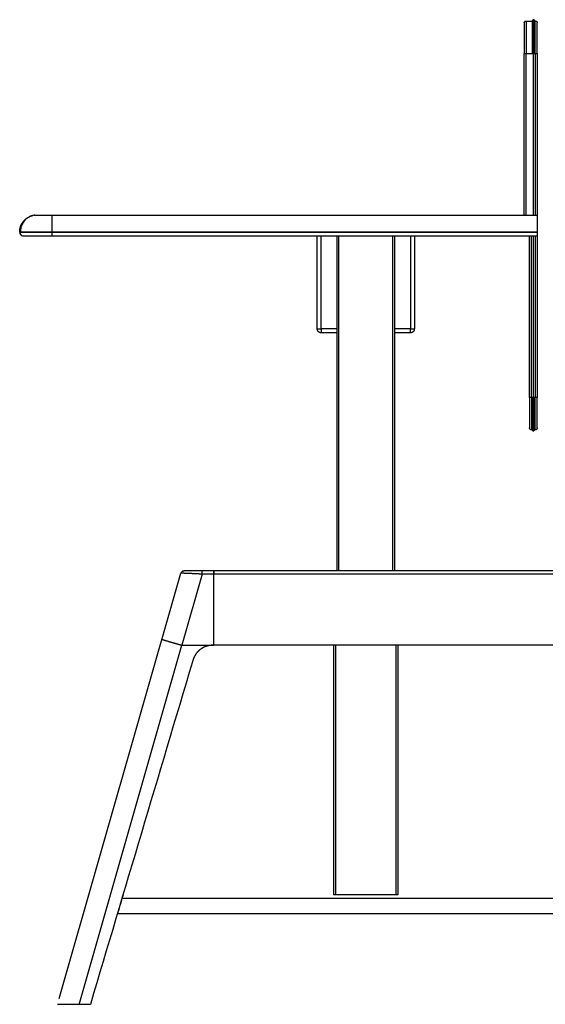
# Model space of a CAD drawing. Header units: millimetres. Extents: x 139 to 9262, y -3920 to 10232.
# Tile 5 of 10: x 139 to 952, y 2697 to 4219. Entities that reach past the tile are written whole.
import ezdxf

# ---------------------------------------------------------------- set-up
doc = ezdxf.new("R2010")
doc.units = ezdxf.units.MM

msp = doc.modelspace()

# ---------------------------------------------------------------- linework, layer by layer
at = {"color": 7, "linetype": 'Continuous', "lineweight": 25}
for p, q in [((922.1, 4217.1), (931.1, 4217.1)), ((931.1, 4217.1), (931.1, 4217.1)), ((935.1, 4217.1), (935.1, 4217.1)), ((935.1, 4217.1), (936.1, 4217.1)), ((919.1, 3917.1), (919.1, 4167.1)), ((922.1, 4167.1), (936.1, 4167.1)), ((922.1, 3917.1), (922.1, 4167.1)), ((939.1, 4167.1), (939.1, 3917.3)), ((161.6, 3916.9), (165.1, 3917.1)), ((189.1, 3917.1), (939.1, 3917.1)), ((139.1, 3890.6), (139.1, 3891.1)), ((189.1, 3890.6), (189.1, 3891.1)), ((189.1, 3891.1), (939.1, 3891.1)), ((189.1, 3890.6), (939.1, 3890.6)), ((189.1, 3885.1), (939.1, 3885.1)), ((599.1, 3741.1), (599.1, 3885.1)), ((605.1, 3741.1), (605.1, 3885.1)), ((629.1, 3885.1), (629.1, 3367.1)), ((719.1, 3367.1), (719.1, 3885.1)), ((743.1, 3885.1), (743.1, 3741.1)), ((749.1, 3885.1), (749.1, 3741.1)), ((927.1, 3635.1), (927.1, 3885.1)), ((939.1, 3890.6), (939.1, 3891.1)), ((939.1, 3891), (939.1, 3890.8)), ((939.1, 3885), (939.1, 3635.1)), ((629.1, 3735.1), (605.1, 3735.1)), ((743.1, 3735.1), (719.1, 3735.1)), ((936.1, 3635.1), (930.1, 3635.1)), ((927.3, 3587), (927.5, 3586.7)), ((931.2, 3585.1), (930.1, 3585.1)), ((936.1, 3585.1), (935.1, 3585.1)), ((391.6, 3366.9), (390.9, 3366.6)), ((1481.9, 3367.1), (421.2, 3367.1)), ((199.9, 2706.3), (388.3, 3363.5)), ((421.2, 3362.1), (389.7, 3252.2)), ((1481.9, 3362.1), (421.2, 3362.1)), ((439.1, 3252.1), (439.1, 3362.1)), ((230.8, 2697.1), (389.9, 3252.1)), ((389.9, 3252.1), (437.4, 3252.1)), ((437.4, 3252.1), (439.1, 3252.1)), ((1464.1, 3252.1), (439.1, 3252.1)), ((624.1, 3252.1), (624.1, 2867.1)), ((724.1, 2867.1), (724.1, 3252.1)), ((406.9, 3229.3), (406.1, 3226.7)), ((298.9, 2866.3), (297.2, 2860.5)), ((627.1, 2867.1), (721.1, 2867.1)), ((297.4, 2861.1), (1605.7, 2861.1)), ((1612.9, 2837.1), (290.2, 2837.1)), ((248.3, 2697.1), (230.8, 2697.1))]:
    msp.add_line(p, q, dxfattribs=at)
at = {"color": 8, "linetype": 'Continuous', "lineweight": 25}
for p, q in [((933.1, 3917.1), (933.1, 4167.1)), ((936.1, 4167.1), (936.1, 3917.1)), ((632.1, 3885.1), (632.1, 3367.1)), ((716.1, 3367.1), (716.1, 3885.1)), ((930.1, 3635.1), (930.1, 3885.1)), ((933.1, 3635.1), (933.1, 3885.1)), ((936.1, 3885.1), (936.1, 3635.1)), ((629.1, 3741.1), (605.1, 3741.1)), ((743.1, 3741.1), (719.1, 3741.1)), ((627.1, 3252.1), (627.1, 2867.1)), ((721.1, 2867.1), (721.1, 3252.1))]:
    msp.add_line(p, q, dxfattribs=at)
at = {"color": 7, "linetype": 'Continuous', "lineweight": 25}
for points, knots in [([(919.1, 4214.1), (919.1, 4214.5), (919.1, 4214.9), (919.4, 4215.6), (919.6, 4216), (920.2, 4216.6), (920.6, 4216.8), (921.3, 4217.1), (921.7, 4217.1), (922.1, 4217.1)], [0, 0, 0, 0, 0.25, 0.25, 0.5, 0.5, 0.75, 0.75, 1, 1, 1, 1]), ([(922.1, 4216.2), (921.8, 4216.3), (921.2, 4216.6), (920.4, 4216.5), (919.7, 4216), (919.4, 4215.5), (919.3, 4215.2)], [0, 0, 0, 0, 0.250826, 0.502607, 0.753117, 1, 1, 1, 1]), ([(919.8, 4216), (919.8, 4216), (919.5, 4215.9), (919.4, 4215.5), (919.3, 4215.2)], [0, 0, 0, 0, 0.133919, 1, 1, 1, 1]), ([(922.1, 4217.1), (922.1, 4217.1), (922.1, 4217), (922.1, 4216.4), (922.1, 4216.1)], [0, 0, 0, 0, 0.617021, 1, 1, 1, 1]), ([(933.1, 4218.9), (932.8, 4218.8), (932.3, 4218.7), (931.6, 4218), (931.1, 4217.2), (931.1, 4216.5), (931.1, 4216.2)], [0, 0, 0, 0, 0.249642, 0.503743, 0.755894, 1, 1, 1, 1]), ([(931.1, 4216.2), (931.1, 4215.8), (931.1, 4215), (931.1, 4213.3), (931.1, 4211.6), (931.1, 4209.8), (931.1, 4208.3), (931.1, 4206.1), (931.1, 4202.8), (931.1, 4198), (931.1, 4192.4), (931.1, 4187.7), (931.1, 4183.9), (931.1, 4180.9), (931.1, 4177.1), (931.1, 4172.4), (931.1, 4169), (931.1, 4167.1)], [0, 0, 0, 0, 0.078776, 0.148236, 0.208384, 0.259215, 0.300724, 0.332911, 0.420972, 0.518027, 0.61615, 0.711948, 0.749235, 0.793489, 0.850038, 0.918877, 1, 1, 1, 1]), ([(933.1, 4218.9), (932.8, 4218.8), (932.3, 4218.7), (931.6, 4218), (931.3, 4217.5), (931.2, 4217.1), (931.2, 4217.1)], [0, 0, 0, 0, 0.328665, 0.663148, 0.995051, 1, 1, 1, 1]), ([(933.1, 4219.1), (933.3, 4219.1), (933.6, 4219.1), (934, 4218.9), (934.3, 4218.8), (934.7, 4218.4), (934.8, 4218.1), (935, 4217.6), (935.1, 4217.4), (935.1, 4217.1)], [0, 0, 0, 0, 0.25, 0.25, 0.5, 0.5, 0.75, 0.75, 1, 1, 1, 1]), ([(935.1, 4216.2), (935, 4216.5), (935, 4217.2), (934.5, 4218), (933.8, 4218.7), (933.3, 4218.8), (933.1, 4218.9)], [0, 0, 0, 0, 0.2441055, 0.496257, 0.750358, 1, 1, 1, 1]), ([(935.1, 4167.1), (935.1, 4169), (935.1, 4172.4), (935.1, 4177.1), (935.1, 4180.9), (935.1, 4183.9), (935.1, 4187.7), (935.1, 4192.4), (935.1, 4198), (935.1, 4202.8), (935.1, 4206.1), (935.1, 4208.3), (935.1, 4209.8), (935.1, 4211.6), (935.1, 4213.3), (935.1, 4215), (935.1, 4215.8), (935.1, 4216.2)], [0, 0, 0, 0, 0.081123, 0.149962, 0.206511, 0.250765, 0.288052, 0.38385, 0.481973, 0.579028, 0.667089, 0.699276, 0.740785, 0.791616, 0.851764, 0.921224, 1, 1, 1, 1]), ([(936.1, 4167.1), (936.1, 4170.1), (936.1, 4173.1), (936.1, 4179.3), (936.1, 4182.5), (936.1, 4188.6), (936.1, 4191.6), (936.1, 4197.4), (936.1, 4200.1), (936.1, 4204.9), (936.1, 4207.1), (936.1, 4210.9), (936.1, 4212.4), (936.1, 4214.9), (936.1, 4215.7), (936.1, 4216.9), (936.1, 4217.1), (936.1, 4217.1)], [0, 0, 0, 0, 0.125, 0.125, 0.25, 0.25, 0.375, 0.375, 0.5, 0.5, 0.625, 0.625, 0.75, 0.75, 0.875, 0.875, 1, 1, 1, 1]), ([(936.1, 4217.1), (936.4, 4217.1), (936.8, 4217.1), (937.5, 4216.8), (937.9, 4216.6), (938.5, 4216), (938.7, 4215.6), (939, 4214.9), (939.1, 4214.5), (939.1, 4214.1)], [0, 0, 0, 0, 0.25, 0.25, 0.5, 0.5, 0.75, 0.75, 1, 1, 1, 1]), ([(938.9, 4215.2), (938.7, 4215.5), (938.4, 4216), (937.7, 4216.5), (936.9, 4216.6), (936.3, 4216.3), (936.1, 4216.2)], [0, 0, 0, 0, 0.246883, 0.497393, 0.749174, 1, 1, 1, 1]), ([(919.1, 4214.1), (919.1, 4214.1), (919.1, 4212.9), (919.1, 4208.2), (919.1, 4201.2), (919.1, 4190.8), (919.1, 4179.4), (919.1, 4173.3), (919.1, 4167.1)], [0, 0, 0, 0, 0.25, 0.25, 0.5, 0.75, 0.75, 1, 1, 1, 1]), ([(939.1, 4167.1), (939.1, 4173.3), (939.1, 4179.4), (939.1, 4190.8), (939.1, 4201.2), (939.1, 4208.2), (939.1, 4212.9), (939.1, 4214.1), (939.1, 4214.1)], [0, 0, 0, 0, 0.25, 0.25, 0.5, 0.75, 0.75, 1, 1, 1, 1]), ([(919.1, 4167.1), (919.1, 4167.1), (919.1, 4167.1), (919.4, 4167.1), (919.6, 4167.1), (920.2, 4167.1), (920.6, 4167.1), (921.3, 4167.1), (921.7, 4167.1), (922.1, 4167.1)], [0, 0, 0, 0, 0.25, 0.25, 0.5, 0.5, 0.75, 0.75, 1, 1, 1, 1]), ([(936.1, 4167.1), (936.4, 4167.1), (936.8, 4167.1), (937.5, 4167.1), (937.9, 4167.1), (938.5, 4167.1), (938.7, 4167.1), (939, 4167.1), (939.1, 4167.1), (939.1, 4167.1)], [0, 0, 0, 0, 0.25, 0.25, 0.5, 0.5, 0.75, 0.75, 1, 1, 1, 1]), ([(139.1, 3891.1), (139.1, 3892.6), (139.3, 3895.5), (140.4, 3899.8), (142.3, 3904.1), (145.1, 3908), (148.5, 3911.4), (152.4, 3914), (156, 3915.7), (158.4, 3916.2), (159.3, 3916.4)], [0, 0, 0, 0, 0.121479, 0.249658, 0.383071, 0.5198, 0.657615, 0.79177, 0.922617, 1, 1, 1, 1]), ([(162.7, 3917), (161.9, 3916.9), (160.2, 3916.7), (157.4, 3915.9), (154.8, 3914.8), (152.6, 3913.6), (150.9, 3912.5), (149.1, 3911.1), (147.2, 3909.3), (145.3, 3907.1), (143.6, 3904.6), (142.1, 3901.6), (140.9, 3898.3), (140.2, 3894.8), (140.1, 3892.4), (140, 3891.1)], [0, 0, 0, 0, 0.094115, 0.186255, 0.278853, 0.326778, 0.377786, 0.435542, 0.500177, 0.571399, 0.648701, 0.731325, 0.818263, 0.908284, 1, 1, 1, 1]), ([(165.1, 3917.1), (165.1, 3917.1), (165.7, 3917.1), (168.1, 3917.1), (171.6, 3917.1), (177, 3917.1), (182.8, 3917.1), (185.9, 3917.1), (189.1, 3917.1)], [0, 0, 0, 0, 0.25, 0.25, 0.5, 0.75, 0.75, 1, 1, 1, 1]), ([(189.1, 3891.1), (189.1, 3892.7), (189.1, 3894.3), (189.1, 3897.5), (189.1, 3899.1), (189.1, 3902.3), (189.1, 3903.9), (189.1, 3906.9), (189.1, 3908.3), (189.1, 3910.8), (189.1, 3911.9), (189.1, 3913.9), (189.1, 3914.7), (189.1, 3916), (189.1, 3916.4), (189.1, 3917), (189.1, 3917.1), (189.1, 3917.1)], [0, 0, 0, 0, 0.125, 0.125, 0.25, 0.25, 0.375, 0.375, 0.5, 0.5, 0.625, 0.625, 0.75, 0.75, 0.875, 0.875, 1, 1, 1, 1]), ([(939.1, 3917.1), (939.1, 3917.1), (939.1, 3917), (939.1, 3916.4), (939.1, 3916), (939.1, 3914.7), (939.1, 3913.9), (939.1, 3911.9), (939.1, 3910.8), (939.1, 3908.3), (939.1, 3906.9), (939.1, 3903.9), (939.1, 3902.3), (939.1, 3899.1), (939.1, 3897.5), (939.1, 3894.3), (939.1, 3892.7), (939.1, 3891.1)], [0, 0, 0, 0, 0.125, 0.125, 0.25, 0.25, 0.375, 0.375, 0.5, 0.5, 0.625, 0.625, 0.75, 0.75, 0.875, 0.875, 1, 1, 1, 1]), ([(139.1, 3891.1), (139.1, 3891.1), (140.4, 3891.1), (145.4, 3891.1), (152.8, 3891.1), (163.9, 3891.1), (176, 3891.1), (182.5, 3891.1), (189.1, 3891.1)], [0, 0, 0, 0, 0.25, 0.25, 0.5, 0.75, 0.75, 1, 1, 1, 1]), ([(139.1, 3890.6), (139.1, 3890.6), (139.2, 3890.6), (139.9, 3890.6), (140.1, 3890.6)], [0, 0, 0, 0, 0.615522, 1, 1, 1, 1]), ([(139.1, 3890.6), (139.1, 3890), (139.2, 3889.3), (139.6, 3888.3), (139.8, 3887.9), (140.2, 3887.3), (140.4, 3887), (140.9, 3886.5), (141.2, 3886.2), (141.9, 3885.8), (142.2, 3885.7), (143.2, 3885.3), (143.9, 3885.1), (144.6, 3885.1)], [0, 0, 0, 0, 0.25, 0.25, 0.375, 0.375, 0.5, 0.5, 0.625, 0.625, 0.75, 0.75, 1, 1, 1, 1]), ([(140, 3890.6), (139.9, 3890.1), (139.7, 3889.1), (140.1, 3887.6), (141.1, 3886.3), (142.1, 3885.8), (142.5, 3885.5)], [0, 0, 0, 0, 0.248836, 0.501575, 0.753674, 1, 1, 1, 1]), ([(144.6, 3885.1), (144.6, 3885.1), (145.7, 3885.1), (150.2, 3885.1), (156.8, 3885.1), (166.7, 3885.1), (177.4, 3885.1), (183.2, 3885.1), (189.1, 3885.1)], [0, 0, 0, 0, 0.25, 0.25, 0.5, 0.75, 0.75, 1, 1, 1, 1]), ([(189.1, 3885.1), (189.1, 3885.1), (189.1, 3885.3), (189.1, 3885.7), (189.1, 3885.8), (189.1, 3886.2), (189.1, 3886.5), (189.1, 3887), (189.1, 3887.3), (189.1, 3887.9), (189.1, 3888.3), (189.1, 3889.3), (189.1, 3890), (189.1, 3890.6)], [0, 0, 0, 0, 0.25, 0.25, 0.375, 0.375, 0.5, 0.5, 0.625, 0.625, 0.75, 0.75, 1, 1, 1, 1]), ([(939.1, 3890.6), (939.1, 3890), (939.1, 3889.3), (939.1, 3888.3), (939.1, 3887.9), (939.1, 3887.3), (939.1, 3887), (939.1, 3886.5), (939.1, 3886.2), (939.1, 3885.8), (939.1, 3885.7), (939.1, 3885.3), (939.1, 3885.1), (939.1, 3885.1)], [0, 0, 0, 0, 0.25, 0.25, 0.375, 0.375, 0.5, 0.5, 0.625, 0.625, 0.75, 0.75, 1, 1, 1, 1]), ([(605.1, 3735.1), (604.7, 3735.1), (604.3, 3735.2), (603.6, 3735.3), (603.2, 3735.4), (602.5, 3735.7), (602.1, 3735.9), (601.4, 3736.3), (601.1, 3736.6), (600.5, 3737.2), (600.3, 3737.5), (599.8, 3738.2), (599.6, 3738.6), (599.3, 3739.3), (599.2, 3739.7), (599.1, 3740.4), (599.1, 3740.8), (599.1, 3741.1)], [0, 0, 0, 0, 0.125, 0.125, 0.25, 0.25, 0.375, 0.375, 0.5, 0.5, 0.625, 0.625, 0.75, 0.75, 0.875, 0.875, 1, 1, 1, 1]), ([(599.1, 3741.1), (599.1, 3741.1), (599.1, 3741.1), (599.2, 3741.1), (599.3, 3741.1), (599.6, 3741.1), (599.8, 3741.1), (600.3, 3741.1), (600.5, 3741.1), (601.1, 3741.1), (601.4, 3741.1), (602.1, 3741.1), (602.5, 3741.1), (603.2, 3741.1), (603.6, 3741.1), (604.3, 3741.1), (604.7, 3741.1), (605.1, 3741.1)], [0, 0, 0, 0, 0.125, 0.125, 0.25, 0.25, 0.375, 0.375, 0.5, 0.5, 0.625, 0.625, 0.75, 0.75, 0.875, 0.875, 1, 1, 1, 1]), ([(605.1, 3741.1), (605.1, 3740.8), (605.1, 3740.4), (605.1, 3739.7), (605.1, 3739.3), (605.1, 3738.6), (605.1, 3738.2), (605.1, 3737.5), (605.1, 3737.2), (605.1, 3736.6), (605.1, 3736.3), (605.1, 3735.9), (605.1, 3735.7), (605.1, 3735.4), (605.1, 3735.3), (605.1, 3735.2), (605.1, 3735.1), (605.1, 3735.1)], [0, 0, 0, 0, 0.125, 0.125, 0.25, 0.25, 0.375, 0.375, 0.5, 0.5, 0.625, 0.625, 0.75, 0.75, 0.875, 0.875, 1, 1, 1, 1]), ([(743.1, 3741.1), (743.4, 3741.1), (743.8, 3741.1), (744.5, 3741.1), (744.9, 3741.1), (745.6, 3741.1), (746, 3741.1), (746.7, 3741.1), (747, 3741.1), (747.6, 3741.1), (747.9, 3741.1), (748.3, 3741.1), (748.5, 3741.1), (748.8, 3741.1), (748.9, 3741.1), (749, 3741.1), (749.1, 3741.1), (749.1, 3741.1)], [0, 0, 0, 0, 0.125, 0.125, 0.25, 0.25, 0.375, 0.375, 0.5, 0.5, 0.625, 0.625, 0.75, 0.75, 0.875, 0.875, 1, 1, 1, 1]), ([(749.1, 3741.1), (749.1, 3740.8), (749, 3740.4), (748.9, 3739.7), (748.8, 3739.3), (748.5, 3738.6), (748.3, 3738.2), (747.9, 3737.5), (747.6, 3737.2), (747, 3736.6), (746.7, 3736.3), (746, 3735.9), (745.6, 3735.7), (744.9, 3735.4), (744.5, 3735.3), (743.8, 3735.2), (743.4, 3735.1), (743.1, 3735.1)], [0, 0, 0, 0, 0.125, 0.125, 0.25, 0.25, 0.375, 0.375, 0.5, 0.5, 0.625, 0.625, 0.75, 0.75, 0.875, 0.875, 1, 1, 1, 1]), ([(743.1, 3735.1), (743.1, 3735.1), (743.1, 3735.2), (743.1, 3735.3), (743.1, 3735.4), (743.1, 3735.7), (743.1, 3735.9), (743.1, 3736.3), (743.1, 3736.6), (743.1, 3737.2), (743.1, 3737.5), (743.1, 3738.2), (743.1, 3738.6), (743.1, 3739.3), (743.1, 3739.7), (743.1, 3740.4), (743.1, 3740.8), (743.1, 3741.1)], [0, 0, 0, 0, 0.125, 0.125, 0.25, 0.25, 0.375, 0.375, 0.5, 0.5, 0.625, 0.625, 0.75, 0.75, 0.875, 0.875, 1, 1, 1, 1]), ([(930.1, 3635.1), (929.7, 3635.1), (929.3, 3635.1), (928.6, 3635.1), (928.2, 3635.1), (927.6, 3635.1), (927.4, 3635.1), (927.1, 3635.1), (927.1, 3635.1), (927.1, 3635.1)], [0, 0, 0, 0, 0.25, 0.25, 0.5, 0.5, 0.75, 0.75, 1, 1, 1, 1]), ([(927.1, 3635.1), (927.1, 3629), (927.1, 3622.8), (927.1, 3611.5), (927.1, 3601), (927.1, 3594.1), (927.1, 3589.4), (927.1, 3588.1), (927.1, 3588.1)], [0, 0, 0, 0, 0.25, 0.25, 0.5, 0.75, 0.75, 1, 1, 1, 1]), ([(930.1, 3635.1), (930.1, 3632.2), (930.1, 3629.1), (930.1, 3622.9), (930.1, 3619.8), (930.1, 3613.7), (930.1, 3610.6), (930.1, 3604.9), (930.1, 3602.2), (930.1, 3597.3), (930.1, 3595.2), (930.1, 3591.4), (930.1, 3589.9), (930.1, 3587.4), (930.1, 3586.6), (930.1, 3585.4), (930.1, 3585.1), (930.1, 3585.1)], [0, 0, 0, 0, 0.125, 0.125, 0.25, 0.25, 0.375, 0.375, 0.5, 0.5, 0.625, 0.625, 0.75, 0.75, 0.875, 0.875, 1, 1, 1, 1]), ([(931.1, 3635.1), (931.1, 3633.3), (931.1, 3629.8), (931.1, 3625.2), (931.1, 3621.4), (931.1, 3618.4), (931.1, 3614.6), (931.1, 3609.9), (931.1, 3604.3), (931.1, 3599.5), (931.1, 3596.2), (931.1, 3594), (931.1, 3592.4), (931.1, 3590.7), (931.1, 3589), (931.1, 3587.3), (931.1, 3586.5), (931.1, 3586.1)], [0, 0, 0, 0, 0.081123, 0.149962, 0.206511, 0.250765, 0.288051, 0.383851, 0.481976, 0.57903, 0.667092, 0.699278, 0.740786, 0.791615, 0.851763, 0.921224, 1, 1, 1, 1]), ([(935.1, 3586.1), (935.1, 3586.5), (935.1, 3587.3), (935.1, 3589), (935.1, 3590.7), (935.1, 3592.4), (935.1, 3594), (935.1, 3596.2), (935.1, 3599.5), (935.1, 3604.3), (935.1, 3609.9), (935.1, 3614.6), (935.1, 3618.4), (935.1, 3621.4), (935.1, 3625.2), (935.1, 3629.8), (935.1, 3633.3), (935.1, 3635.1)], [0, 0, 0, 0, 0.0787758, 0.1482375, 0.2083847, 0.2592138, 0.3007219, 0.3329082, 0.4209698, 0.5180243, 0.6161492, 0.7119488, 0.7492352, 0.7934891, 0.8500382, 0.9188765, 1, 1, 1, 1]), ([(939.1, 3635.1), (939.1, 3635.1), (939, 3635.1), (938.7, 3635.1), (938.5, 3635.1), (937.9, 3635.1), (937.5, 3635.1), (936.8, 3635.1), (936.4, 3635.1), (936.1, 3635.1)], [0, 0, 0, 0, 0.25, 0.25, 0.5, 0.5, 0.75, 0.75, 1, 1, 1, 1]), ([(939.1, 3588.1), (939.1, 3588.1), (939.1, 3589.4), (939.1, 3594.1), (939.1, 3601), (939.1, 3611.5), (939.1, 3622.8), (939.1, 3629), (939.1, 3635.1)], [0, 0, 0, 0, 0.25, 0.25, 0.5, 0.75, 0.75, 1, 1, 1, 1]), ([(930.1, 3585.1), (929.7, 3585.1), (929.3, 3585.2), (928.6, 3585.5), (928.2, 3585.7), (927.6, 3586.3), (927.4, 3586.7), (927.1, 3587.4), (927.1, 3587.8), (927.1, 3588.1)], [0, 0, 0, 0, 0.25, 0.25, 0.5, 0.5, 0.75, 0.75, 1, 1, 1, 1]), ([(927.3, 3587), (927.4, 3586.8), (927.7, 3586.3), (928.4, 3585.8), (929.2, 3585.7), (929.8, 3586), (930.1, 3586.1)], [0, 0, 0, 0, 0.246883, 0.497393, 0.749174, 1, 1, 1, 1]), ([(931.1, 3586.1), (931.1, 3585.8), (931.1, 3585.1), (931.6, 3584.2), (932.3, 3583.6), (932.8, 3583.5), (933.1, 3583.4)], [0, 0, 0, 0, 0.244109, 0.496239, 0.75033, 1, 1, 1, 1]), ([(933.1, 3583.4), (933.3, 3583.5), (933.8, 3583.6), (934.5, 3584.2), (935, 3585.1), (935, 3585.8), (935.1, 3586.1)], [0, 0, 0, 0, 0.24967, 0.503761, 0.755891, 1, 1, 1, 1]), ([(939.1, 3588.1), (939.1, 3587.8), (939, 3587.4), (938.7, 3586.7), (938.5, 3586.3), (937.9, 3585.7), (937.5, 3585.5), (936.8, 3585.2), (936.4, 3585.1), (936.1, 3585.1)], [0, 0, 0, 0, 0.25, 0.25, 0.5, 0.5, 0.75, 0.75, 1, 1, 1, 1]), ([(936.1, 3586.1), (936.3, 3586), (936.9, 3585.7), (937.7, 3585.8), (938.4, 3586.3), (938.7, 3586.8), (938.9, 3587)], [0, 0, 0, 0, 0.2508262, 0.5026069, 0.7531173, 1, 1, 1, 1]), ([(936.1, 3585.1), (936.1, 3585.2), (936.1, 3585.3), (936.1, 3585.9), (936.1, 3586.2)], [0, 0, 0, 0, 0.617021, 1, 1, 1, 1]), ([(388.3, 3363.5), (388.5, 3364), (388.7, 3364.5), (389.3, 3365.4), (389.7, 3365.8), (390.6, 3366.5), (391.1, 3366.7), (392.1, 3367.1), (392.6, 3367.1), (393.1, 3367.1)], [0, 0, 0, 0, 0.25, 0.25, 0.5, 0.5, 0.75, 0.75, 1, 1, 1, 1]), ([(391.6, 3366.9), (391.2, 3366.7), (390.5, 3366.4), (389.6, 3365.6), (389.1, 3364.6), (389, 3363.9), (389, 3363.5)], [0, 0, 0, 0, 0.243898, 0.494406, 0.747699, 1, 1, 1, 1]), ([(421.2, 3367.1), (417.6, 3367.1), (414, 3367.1), (407.3, 3367.1), (404.2, 3367.1), (398.9, 3367.1), (396.8, 3367.1), (393.9, 3367.1), (393.1, 3367.1), (393.1, 3367.1)], [0, 0, 0, 0, 0.25, 0.25, 0.5, 0.5, 0.75, 0.75, 1, 1, 1, 1]), ([(421.2, 3362.1), (421.2, 3362.7), (421.2, 3363.4), (421.2, 3364.3), (421.2, 3364.6), (421.2, 3365.2), (421.2, 3365.4), (421.2, 3365.9), (421.2, 3366.1), (421.2, 3366.5), (421.2, 3366.7), (421.2, 3367), (421.2, 3367.1), (421.2, 3367.1)], [0, 0, 0, 0, 0.25, 0.25, 0.375, 0.375, 0.5, 0.5, 0.625, 0.625, 0.75, 0.75, 1, 1, 1, 1]), ([(439.1, 3362.1), (439.1, 3362.7), (439.1, 3363.4), (439.1, 3364.3), (439.1, 3364.6), (439.1, 3365.2), (439.1, 3365.4), (439.1, 3365.9), (439.1, 3366.1), (439.1, 3366.5), (439.1, 3366.7), (439.1, 3367), (439.1, 3367.1), (439.1, 3367.1)], [0, 0, 0, 0, 0.25, 0.25, 0.375, 0.375, 0.5, 0.5, 0.625, 0.625, 0.75, 0.75, 1, 1, 1, 1]), ([(439.1, 3367.1), (439.1, 3367.1), (439.1, 3367), (439.1, 3366.7), (439.1, 3366.5), (439.1, 3366.1), (439.1, 3365.9), (439.1, 3365.4), (439.1, 3365.2), (439.1, 3364.6), (439.1, 3364.3), (439.1, 3363.4), (439.1, 3362.7), (439.1, 3362.1)], [0, 0, 0, 0, 0.25, 0.25, 0.375, 0.375, 0.5, 0.5, 0.625, 0.625, 0.75, 0.75, 1, 1, 1, 1]), ([(421.2, 3362.1), (421, 3362.2), (420.6, 3362.2), (420, 3362.2), (419.4, 3362.2), (418.7, 3362.3), (418, 3362.3), (417.3, 3362.3), (416.5, 3362.3), (415.7, 3362.4), (414.2, 3362.4), (411.9, 3362.5), (409, 3362.7), (406.3, 3362.8), (404, 3362.9), (401.8, 3363), (399.9, 3363), (397.9, 3363.1), (395.9, 3363.2), (393.9, 3363.3), (392.2, 3363.4), (391.2, 3363.4), (390.5, 3363.4), (390.1, 3363.4), (389.8, 3363.5), (389.5, 3363.5), (389.2, 3363.5), (389, 3363.5), (388.8, 3363.5), (388.6, 3363.5), (388.5, 3363.5), (388.4, 3363.5), (388.4, 3363.5), (388.3, 3363.5), (388.3, 3363.5)], [0, 0, 0, 0, 0.011325, 0.02325, 0.035786, 0.048942, 0.062728, 0.077155, 0.092231, 0.107967, 0.124372, 0.185853, 0.248779, 0.303436, 0.355932, 0.406023, 0.453509, 0.498234, 0.563938, 0.627744, 0.689393, 0.748682, 0.769967, 0.79123, 0.812458, 0.833638, 0.85476, 0.87581, 0.896778, 0.917653, 0.938422, 0.959077, 0.979606, 1, 1, 1, 1]), ([(359, 3261.3), (359, 3261.3), (359, 3261.3), (359.1, 3261.3), (359.1, 3261.3), (359.1, 3261.3), (359.2, 3261.3), (359.2, 3261.2), (359.3, 3261.2), (359.4, 3261.2), (359.5, 3261.2), (359.6, 3261.1), (359.7, 3261.1), (359.8, 3261), (360, 3261), (360.1, 3260.9), (360.3, 3260.9), (360.5, 3260.8), (360.7, 3260.8), (360.9, 3260.7), (361.1, 3260.6), (361.6, 3260.4), (362.6, 3260.2), (364.1, 3259.7), (365.9, 3259.1), (367.5, 3258.6), (368.8, 3258.3), (369.7, 3258), (370.7, 3257.7), (371.6, 3257.4), (372.6, 3257.1), (373.6, 3256.8), (374.7, 3256.5), (375.7, 3256.2), (376.8, 3255.9), (377.8, 3255.6), (378.9, 3255.3), (380, 3255), (381.1, 3254.7), (382.2, 3254.3), (383.3, 3254), (384.4, 3253.7), (385.5, 3253.4), (386.5, 3253.1), (387.6, 3252.8), (388.7, 3252.5), (389.4, 3252.3), (389.7, 3252.2)], [0, 0, 0, 0, 0.011744, 0.023576, 0.035495, 0.0475, 0.059589, 0.071762, 0.084016, 0.096351, 0.108765, 0.121256, 0.133823, 0.146463, 0.159176, 0.171958, 0.184808, 0.197725, 0.210704, 0.223746, 0.236846, 0.250004, 0.311443, 0.373775, 0.436715, 0.499963, 0.525076, 0.550169, 0.575224, 0.60022, 0.625139, 0.649962, 0.674671, 0.699248, 0.723677, 0.74794, 0.772022, 0.795908, 0.819584, 0.843036, 0.866252, 0.88922, 0.91193, 0.934371, 0.956535, 0.978414, 1, 1, 1, 1]), ([(389.7, 3252.2), (389.7, 3252.2), (389.8, 3252.2), (389.8, 3252.2), (389.9, 3252.1), (389.9, 3252.1), (389.9, 3252.1), (389.9, 3252.1)], [0, 0, 0, 0, 0.3999685, 0.6400262, 0.7840855, 0.8920428, 1, 1, 1, 1]), ([(437.4, 3252.1), (437.2, 3252.1), (436.9, 3252.1), (436.3, 3252.1), (435.8, 3252.1), (435.2, 3252.1), (434.6, 3252), (434.1, 3252), (433.5, 3251.9), (433, 3251.8), (432.4, 3251.7), (431.8, 3251.6), (431.3, 3251.5), (430.7, 3251.4), (430.2, 3251.3), (429.6, 3251.1), (429, 3251), (428.5, 3250.8), (427.9, 3250.6), (427.3, 3250.5), (426.8, 3250.3), (426.2, 3250.1), (425.7, 3249.9), (425.1, 3249.6), (424.6, 3249.4), (424, 3249.1), (423.5, 3248.9), (423, 3248.6), (422.4, 3248.3), (421.9, 3248), (421.4, 3247.7), (420.9, 3247.4), (420.4, 3247.1), (419.9, 3246.8), (419.4, 3246.5), (418.9, 3246.1), (418.4, 3245.7), (417.9, 3245.4), (417.4, 3245), (416.9, 3244.6), (416.4, 3244.1), (415.8, 3243.6), (415.3, 3243.1), (414.7, 3242.6), (414.2, 3242), (413.6, 3241.4), (413.1, 3240.7), (412.5, 3240.1), (412, 3239.3), (411.4, 3238.6), (410.9, 3237.8), (410.4, 3237), (409.8, 3236.1), (409.4, 3235.2), (408.9, 3234.3), (408.4, 3233.4), (408, 3232.4), (407.6, 3231.4), (407.2, 3230.3), (407, 3229.6), (406.9, 3229.3)], [0, 0, 0, 0, 0.013371, 0.026815, 0.040332, 0.05392, 0.067578, 0.081303, 0.095095, 0.108951, 0.12287, 0.13685, 0.15089, 0.164987, 0.179139, 0.193345, 0.207603, 0.221909, 0.236263, 0.250662, 0.265104, 0.279586, 0.294107, 0.308663, 0.323253, 0.337874, 0.352524, 0.367199, 0.381899, 0.396619, 0.411358, 0.426113, 0.440881, 0.45566, 0.470447, 0.48524, 0.500036, 0.514867, 0.530392, 0.546609, 0.563513, 0.581097, 0.599357, 0.618282, 0.637866, 0.658097, 0.678965, 0.700455, 0.722553, 0.745244, 0.768509, 0.792328, 0.816682, 0.841547, 0.866899, 0.892711, 0.918957, 0.945608, 0.972633, 1, 1, 1, 1]), ([(406.1, 3226.7), (406.1, 3226.7), (406.1, 3226.7), (406.1, 3226.7), (406.1, 3226.7), (406.1, 3226.7), (406.1, 3226.7), (353.5, 3050.2), (300.9, 2873.7), (248.3, 2697.1)], [0, 0, 0, 0, 0.0000001, 0.0000001, 0.0000001, 0.0000144, 0.0000144, 0.0000144, 1, 1, 1, 1]), ([(624.1, 2867.1), (624.1, 2867.1), (624.1, 2867.1), (624.4, 2867.1), (624.6, 2867.1), (625.2, 2867.1), (625.6, 2867.1), (626.3, 2867.1), (626.7, 2867.1), (627.1, 2867.1)], [0, 0, 0, 0, 0.25, 0.25, 0.5, 0.5, 0.75, 0.75, 1, 1, 1, 1]), ([(721.1, 2867.1), (721.4, 2867.1), (721.8, 2867.1), (722.5, 2867.1), (722.9, 2867.1), (723.5, 2867.1), (723.7, 2867.1), (724, 2867.1), (724.1, 2867.1), (724.1, 2867.1)], [0, 0, 0, 0, 0.25, 0.25, 0.5, 0.5, 0.75, 0.75, 1, 1, 1, 1]), ([(297.2, 2860.5), (296.8, 2859.1), (296.4, 2857.7), (295.5, 2854.8), (295.1, 2853.3), (294.2, 2850.4), (293.8, 2849), (293, 2846.3), (292.6, 2845), (291.9, 2842.7), (291.6, 2841.7), (291.1, 2839.9), (290.9, 2839.2), (290.5, 2838), (290.4, 2837.6), (290.2, 2837.1), (290.2, 2837), (290.2, 2837)], [0, 0, 0, 0, 0.125, 0.125, 0.25, 0.25, 0.375, 0.375, 0.5, 0.5, 0.625, 0.625, 0.75, 0.75, 0.875, 0.875, 1, 1, 1, 1]), ([(230.8, 2697.1), (230.6, 2697.1), (230.1, 2697.1), (229.5, 2697.1), (228.9, 2697.1), (228.3, 2697.1), (227.7, 2697.1), (227.1, 2697.1), (226.5, 2697.1), (225.9, 2697.1), (225.3, 2697.1), (224.7, 2697.1), (224.1, 2697.1), (223.5, 2697.1), (222.9, 2697.1), (222.3, 2697.1), (221.7, 2697.1), (221.2, 2697.1), (220.6, 2697.1), (220, 2697.1), (219.4, 2697.1), (218.8, 2697.1), (217.4, 2697.1), (215.3, 2697.1), (212.5, 2697.1), (209.9, 2697.1), (207.4, 2697.1), (205.2, 2697.1), (203.2, 2697.1), (201.5, 2697.1), (200.3, 2697.1), (199.6, 2697.1), (199.2, 2697.1), (198.9, 2697.1), (198.5, 2697.1), (198.2, 2697.1), (198, 2697.1), (197.8, 2697.1), (197.6, 2697.1), (197.5, 2697.1), (197.4, 2697.1), (197.3, 2697.1), (197.3, 2697.1), (197.3, 2697.1)], [0, 0, 0, 0, 0.012042, 0.024046, 0.036017, 0.047959, 0.059875, 0.071768, 0.083643, 0.095503, 0.107352, 0.119193, 0.131031, 0.142869, 0.154711, 0.166561, 0.178422, 0.190298, 0.202193, 0.214111, 0.226055, 0.238029, 0.250037, 0.313101, 0.375405, 0.437514, 0.500001, 0.563157, 0.625456, 0.687516, 0.749961, 0.771108, 0.792117, 0.813012, 0.833817, 0.854557, 0.875256, 0.89594, 0.916633, 0.937361, 0.958149, 0.97902, 1, 1, 1, 1])]:
    msp.add_open_spline(points, degree=3, knots=knots, dxfattribs=at)
at = {"color": 8, "linetype": 'Continuous', "lineweight": 25}
for points, knots in [([(922.1, 4216.1), (922.1, 4216), (922.1, 4215.4), (922.1, 4213.9), (922.1, 4211.6), (922.1, 4209.1), (922.1, 4206), (922.1, 4202.6), (922.1, 4198.7), (922.1, 4194.6), (922.1, 4190.2), (922.1, 4185.1), (922.1, 4179.5), (922.1, 4173.3), (922.1, 4169.2), (922.1, 4167.1)], [0, 0, 0, 0, 0.037077, 0.131892, 0.20479, 0.278839, 0.353676, 0.428913, 0.50415, 0.578986, 0.653035, 0.725933, 0.820748, 0.912275, 1, 1, 1, 1]), ([(933.1, 4167.1), (933.1, 4169.7), (933.1, 4174.8), (933.1, 4182.2), (933.1, 4189.4), (933.1, 4196), (933.1, 4202.1), (933.1, 4207.3), (933.1, 4211.5), (933.1, 4214.9), (933.1, 4217.3), (933.1, 4218.6), (933.1, 4218.7), (933.1, 4218.8)], [0, 0, 0, 0, 0.099629, 0.199258, 0.298885, 0.398515, 0.498144, 0.59777, 0.691717, 0.785665, 0.879608, 0.973554, 1, 1, 1, 1]), ([(931.1, 4167.1), (931.1, 4167.1), (931.1, 4167.1), (931.3, 4167.1), (931.5, 4167.1), (931.8, 4167.1), (932.1, 4167.1), (932.6, 4167.1), (932.8, 4167.1), (933.1, 4167.1)], [0, 0, 0, 0, 0.25, 0.25, 0.5, 0.5, 0.75, 0.75, 1, 1, 1, 1]), ([(933.1, 4167.1), (933.3, 4167.1), (933.6, 4167.1), (934, 4167.1), (934.3, 4167.1), (934.7, 4167.1), (934.8, 4167.1), (935, 4167.1), (935.1, 4167.1), (935.1, 4167.1)], [0, 0, 0, 0, 0.25, 0.25, 0.5, 0.5, 0.75, 0.75, 1, 1, 1, 1]), ([(140.1, 3890.6), (140.3, 3890.6), (140.8, 3890.6), (142.3, 3890.6), (144.6, 3890.6), (147.2, 3890.6), (150.2, 3890.6), (153.6, 3890.6), (157.5, 3890.6), (161.6, 3890.6), (166, 3890.6), (171.1, 3890.6), (176.8, 3890.6), (182.9, 3890.6), (187.1, 3890.6), (189.1, 3890.6)], [0, 0, 0, 0, 0.036744, 0.131591, 0.204514, 0.278589, 0.353452, 0.428715, 0.503978, 0.57884, 0.652915, 0.725839, 0.820686, 0.912245, 1, 1, 1, 1]), ([(931.1, 3635.1), (931.1, 3635.1), (931.1, 3635.1), (931.3, 3635.1), (931.5, 3635.1), (931.8, 3635.1), (932.1, 3635.1), (932.6, 3635.1), (932.8, 3635.1), (933.1, 3635.1)], [0, 0, 0, 0, 0.25, 0.25, 0.5, 0.5, 0.75, 0.75, 1, 1, 1, 1]), ([(933.1, 3583.5), (933.1, 3583.6), (933.1, 3583.8), (933.1, 3585.2), (933.1, 3587.9), (933.1, 3591.7), (933.1, 3596.4), (933.1, 3601.8), (933.1, 3607.7), (933.1, 3614.1), (933.1, 3620.9), (933.1, 3628), (933.1, 3632.7), (933.1, 3635.1)], [0, 0, 0, 0, 0.032211, 0.131832, 0.231451, 0.331072, 0.430693, 0.530311, 0.62425, 0.718191, 0.812126, 0.906064, 1, 1, 1, 1]), ([(933.1, 3635.1), (933.3, 3635.1), (933.6, 3635.1), (934, 3635.1), (934.3, 3635.1), (934.7, 3635.1), (934.8, 3635.1), (935, 3635.1), (935.1, 3635.1), (935.1, 3635.1)], [0, 0, 0, 0, 0.25, 0.25, 0.5, 0.5, 0.75, 0.75, 1, 1, 1, 1]), ([(936.1, 3586.2), (936.1, 3586.3), (936.1, 3586.8), (936.1, 3588.4), (936.1, 3590.7), (936.1, 3593.2), (936.1, 3596.3), (936.1, 3599.7), (936.1, 3603.6), (936.1, 3607.7), (936.1, 3612.1), (936.1, 3617.2), (936.1, 3622.8), (936.1, 3629), (936.1, 3633.1), (936.1, 3635.1)], [0, 0, 0, 0, 0.037077, 0.131892, 0.20479, 0.278839, 0.353676, 0.428913, 0.50415, 0.578986, 0.653035, 0.725933, 0.820748, 0.912275, 1, 1, 1, 1])]:
    msp.add_open_spline(points, degree=3, knots=knots, dxfattribs=at)

doc.saveas('drawing.dxf')
